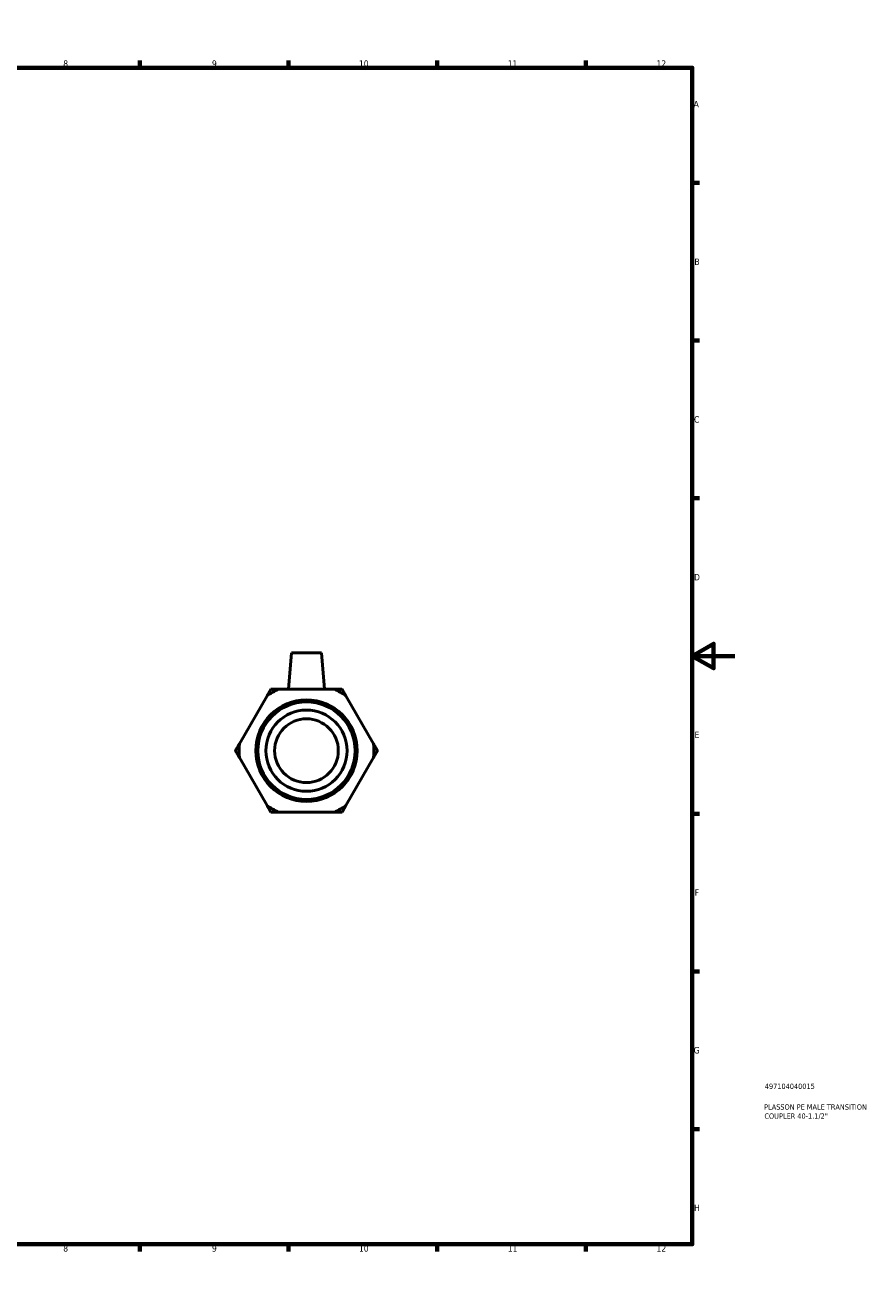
# Model space of a CAD drawing. Header units: millimetres. Extents: x -29 to 905, y -189 to 594.
# Tile 3 of 3: x 507 to 905, y 0 to 594. Entities that reach past the tile are written whole.
import ezdxf

# ---------------------------------------------------------------- set-up
doc = ezdxf.new("R2010")
doc.units = ezdxf.units.MM
for name, color, linetype, lineweight in [('Border (ANSI)', 7, 'Continuous', 70), ('Title (ISO)', 7, 'Continuous', 50), ('Visible (ANSI)', 7, 'Continuous', 50)]:
    doc.layers.add(name, color=color, linetype=linetype, lineweight=lineweight)
doc.styles.add('Note Text (ANSI)', font='tahoma.ttf')
doc.styles.add('Note Text (ISO)', font='tahoma.ttf')

# ---------------------------------------------------------------- blocks, each defined once
blk = doc.blocks.new('Borders Default Border')
at = {"layer": 'Border (ANSI)'}
for p, q in [((70.08, 574), (70.08, 577.45)), ((140.17, 574), (140.17, 577.45)), ((210.25, 574), (210.25, 577.45)), ((280.33, 574), (280.33, 577.45)), ((350.42, 574), (350.42, 577.45)), ((490.58, 574), (490.58, 577.45)), ((560.67, 574), (560.67, 577.45)), ((630.75, 574), (630.75, 577.45)), ((700.83, 574), (700.83, 577.45)), ((770.92, 574), (770.92, 577.45)), ((20, 519.75), (16.55, 519.75)), ((821, 519.75), (824.45, 519.75)), ((20, 445.5), (16.55, 445.5)), ((821, 445.5), (824.45, 445.5)), ((20, 371.25), (16.55, 371.25)), ((821, 371.25), (824.45, 371.25)), ((20, 222.75), (16.55, 222.75)), ((821, 222.75), (824.45, 222.75)), ((20, 148.5), (16.55, 148.5)), ((821, 148.5), (824.45, 148.5)), ((20, 74.25), (16.55, 74.25)), ((821, 74.25), (824.45, 74.25)), ((70.08, 20), (70.08, 16.55)), ((140.17, 20), (140.17, 16.55)), ((210.25, 20), (210.25, 16.55)), ((280.33, 20), (280.33, 16.55)), ((350.42, 20), (350.42, 16.55)), ((490.58, 20), (490.58, 16.55)), ((560.67, 20), (560.67, 16.55)), ((630.75, 20), (630.75, 16.55)), ((700.83, 20), (700.83, 16.55)), ((770.92, 20), (770.92, 16.55))]:
    blk.add_line(p, q, dxfattribs=at)
at = {"layer": 'Border (ANSI)', "flags": 128}
for points in [[(420.5, 594), (420.5, 574), (414.73, 584), (426.27, 584), (420.5, 574)], [(20, 20), (20, 574), (821, 574), (821, 20), (20, 20)], [(0, 297), (20, 297), (10, 302.77), (10, 291.23), (20, 297)], [(841, 297), (821, 297), (831, 302.77), (831, 291.23), (821, 297)], [(420.5, 0), (420.5, 20), (414.73, 10), (426.27, 10), (420.5, 20)]]:
    blk.add_lwpolyline(points, dxfattribs=at)
at = {"layer": 'Border (ANSI)', "attachment_point": 7, "style": 'Note Text (ANSI)'}
for s, insert, char_height in [('1', (34.35, 574.4), 3.05), ('2', (104.2, 574.4), 3.05), ('3', (174.26, 574.34), 3.05), ('4', (244.23, 574.4), 3.05), ('5', (314.48, 574.34), 3.05), ('6', (384.49, 574.34), 3.05), ('7', (454.6, 574.4), 3.05), ('8', (524.63, 574.33), 3.05), ('9', (594.7, 574.34), 3.05), ('10', (663.96, 574.34), 3.048), ('11', (734.04, 574.4), 3.048), ('12', (804.13, 574.4), 3.048), ('A', (16.78, 555.35), 3.05), ('A', (821.63, 555.35), 3.05), ('B', (17.15, 481.1), 3.05), ('B', (821.99, 481.1), 3.05), ('C', (16.95, 406.8), 3.05), ('C', (821.8, 406.8), 3.05), ('D', (16.96, 332.6), 3.05), ('D', (821.81, 332.6), 3.05), ('E', (17.21, 258.35), 3.05), ('E', (822.05, 258.35), 3.05), ('F', (17.29, 184.1), 3.05), ('F', (822.14, 184.1), 3.05), ('G', (16.81, 109.79), 3.05), ('G', (821.66, 109.79), 3.05), ('H', (16.97, 35.6), 3.05), ('H', (821.81, 35.6), 3.05), ('1', (34.35, 16.55), 3.05), ('2', (104.2, 16.55), 3.05), ('3', (174.26, 16.49), 3.05), ('4', (244.23, 16.55), 3.05), ('5', (314.48, 16.49), 3.05), ('6', (384.49, 16.49), 3.05), ('7', (454.6, 16.55), 3.05), ('8', (524.63, 16.48), 3.05), ('9', (594.7, 16.49), 3.05), ('10', (663.96, 16.49), 3.048), ('11', (734.04, 16.55), 3.048), ('12', (804.13, 16.55), 3.048)]:
    blk.add_mtext(s, dxfattribs=dict(at, insert=insert, char_height=char_height))
blk = doc.blocks.new('Title Blocks ISO')
at = {"layer": 'Title (ISO)', "color": 232, "true_color": 0xca0064, "style": 'Note Text (ISO)'}
for tag, p in [('PART_NUMBER_001', (34.16, 73.14)), ('DESCRIPTION_001', (33.84, 63.4)), ('DESCRIPTION_002', (33.98, 59.12))]:
    blk.add_attdef(tag, p, '', height=2.5, dxfattribs=at)

msp = doc.modelspace()

# ---------------------------------------------------------------- linework, layer by layer
at = {"layer": 'Visible (ANSI)'}
for p, q in [((632.235, 298.417), (630.746, 281.396)), ((632.235, 298.417), (646.235, 298.417)), ((646.235, 298.417), (647.724, 281.396)), ((652.286, 281.396), (626.184, 281.396)), ((620.664, 278.209), (607.613, 255.604)), ((670.857, 255.604), (657.806, 278.209)), ((607.613, 249.23), (620.664, 226.625)), ((657.806, 226.625), (670.857, 249.23)), ((626.184, 223.438), (652.286, 223.438))]:
    msp.add_line(p, q, dxfattribs=at)
for radius in [23.901, 22.945, 19.121, 15]:
    msp.add_circle((639.235, 252.417), radius, dxfattribs=at)
for start, end in [(114.244222, 125.755778), (54.244222, 65.755778), (174.244222, 185.755778), (354.244222, 5.755778), (234.244222, 245.755778), (294.244222, 305.755778)]:
    msp.add_arc((639.235, 252.417), 31.782, start, end, dxfattribs=at)
for points in [[(622.504, 281.396), (621.56, 279.761), (620.664, 278.209)], [(626.184, 281.396), (624.392, 281.396), (622.504, 281.396)], [(655.966, 281.396), (654.078, 281.396), (652.286, 281.396)], [(657.806, 278.209), (656.91, 279.761), (655.966, 281.396)], [(607.613, 255.604), (606.717, 254.052), (605.773, 252.417)], [(672.697, 252.417), (671.753, 254.052), (670.857, 255.604)], [(605.773, 252.417), (606.717, 250.782), (607.613, 249.23)], [(670.857, 249.23), (671.753, 250.782), (672.697, 252.417)], [(620.664, 226.625), (621.56, 225.073), (622.504, 223.438)], [(655.966, 223.438), (656.91, 225.073), (657.806, 226.625)], [(622.504, 223.438), (624.392, 223.438), (626.184, 223.438)], [(652.286, 223.438), (654.078, 223.438), (655.966, 223.438)]]:
    msp.add_rational_spline(points, [1, 1.00159488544, 1], degree=2, dxfattribs=at)

# ---------------------------------------------------------------- block references
msp.add_blockref('Borders Default Border', (0, 0))
msp.add_blockref('Title Blocks ISO', (821, 20)).add_auto_attribs({'PART_NUMBER_001': '497104040015', 'DESCRIPTION_001': 'PLASSON PE MALE TRANSITION', 'DESCRIPTION_002': 'COUPLER 40-1.1/2"'})

doc.saveas('drawing.dxf')
